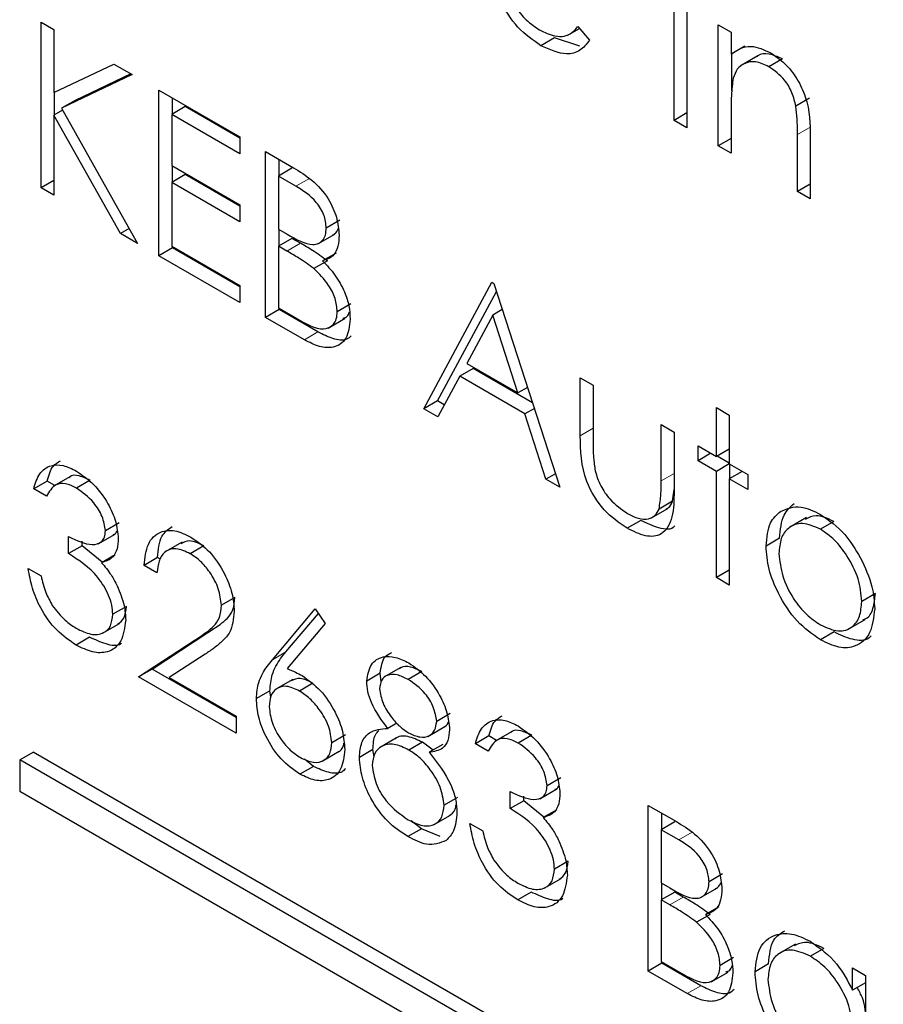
# Paper-space layout 'Blatt2' of a CAD drawing. Header units: millimetres. Extents: x 5 to 418, y 2 to 292.
# Tile 42 of 104: x 120.52 to 121.271, y 185.802 to 186.658. Entities that reach past the tile are written whole.
import ezdxf

# ---------------------------------------------------------------- set-up
doc = ezdxf.new("R2010")
doc.units = ezdxf.units.MM

psp = doc.layouts.new('Blatt2')

# ---------------------------------------------------------------- linework, layer by layer
at = {"color": 7, "linetype": 'Continuous', "lineweight": 25}
for p, q in [((121.08886, 186.5701), (121.08886, 186.67535)), ((121.10005, 186.66889), (121.10005, 186.56364)), ((120.53878, 186.65554), (120.54998, 186.64908)), ((120.53878, 186.51151), (120.53878, 186.65554)), ((120.54998, 186.64908), (120.54998, 186.59423)), ((120.99655, 186.64418), (121.00665, 186.65001)), ((121.00536, 186.65154), (121.0153, 186.63977)), ((121.12723, 186.6532), (121.13843, 186.64674)), ((121.12723, 186.54795), (121.12723, 186.6532)), ((120.98499, 186.64183), (120.9732, 186.63502)), ((121.00705, 186.63466), (120.98499, 186.64183)), ((121.13843, 186.64674), (121.13843, 186.62775)), ((121.15021, 186.63456), (121.13843, 186.62775)), ((121.13902, 186.59569), (121.13902, 186.62809)), ((121.16175, 186.62631), (121.14702, 186.61781)), ((121.18294, 186.62357), (121.17116, 186.61676)), ((120.54998, 186.59423), (120.60197, 186.61907)), ((120.60197, 186.61907), (120.61794, 186.60985)), ((120.61794, 186.60985), (120.55665, 186.5806)), ((120.61682, 186.61049), (120.56843, 186.5874)), ((120.64112, 186.59646), (120.71148, 186.55585)), ((120.64112, 186.45243), (120.64112, 186.59646)), ((120.55057, 186.5749), (120.55057, 186.59452)), ((120.56843, 186.5874), (120.55665, 186.5806)), ((120.65291, 186.57557), (120.65291, 186.58966)), ((121.20645, 186.58928), (121.19467, 186.58247)), ((120.55758, 186.57894), (120.54998, 186.57456)), ((120.55665, 186.5806), (120.62273, 186.46305)), ((120.6641, 186.58203), (120.65232, 186.57523)), ((120.71148, 186.55468), (120.6641, 186.58203)), ((121.13843, 186.57954), (121.13843, 186.54149)), ((120.54998, 186.57456), (120.54998, 186.50505)), ((120.60782, 186.47166), (120.54998, 186.57456)), ((120.65232, 186.57523), (120.65232, 186.53091)), ((120.71148, 186.54107), (120.65232, 186.57523)), ((121.10005, 186.57656), (121.08886, 186.5701)), ((121.10005, 186.56364), (121.08886, 186.5701)), ((120.71148, 186.55585), (120.71148, 186.54107)), ((121.13843, 186.55441), (121.12723, 186.54795)), ((121.19599, 186.50825), (121.19599, 186.55776)), ((121.20719, 186.55554), (121.20719, 186.50179)), ((121.13843, 186.54149), (121.12723, 186.54795)), ((120.73387, 186.54292), (120.7582, 186.52887)), ((120.73387, 186.39889), (120.73387, 186.54292)), ((120.74565, 186.52203), (120.74565, 186.53612)), ((120.65232, 186.53091), (120.71148, 186.49676)), ((120.65291, 186.51648), (120.65291, 186.53057)), ((120.75685, 186.52849), (120.74506, 186.52169)), ((120.6641, 186.52294), (120.65232, 186.51614)), ((120.71148, 186.49559), (120.6641, 186.52294)), ((120.74506, 186.52169), (120.74506, 186.47553)), ((120.76025, 186.51292), (120.74506, 186.52169)), ((120.54998, 186.51798), (120.53878, 186.51151)), ((120.54998, 186.50505), (120.53878, 186.51151)), ((120.65232, 186.51614), (120.65232, 186.46075)), ((120.71148, 186.48199), (120.65232, 186.51614)), ((121.20719, 186.51471), (121.19599, 186.50825)), ((121.20719, 186.50179), (121.19599, 186.50825)), ((120.71148, 186.49676), (120.71148, 186.48199)), ((120.61542, 186.47605), (120.60782, 186.47166)), ((120.79842, 186.48331), (120.78664, 186.47651)), ((120.62273, 186.46305), (120.60782, 186.47166)), ((120.74506, 186.47553), (120.75258, 186.47118)), ((120.75685, 186.46756), (120.74506, 186.46075)), ((120.74565, 186.4611), (120.74565, 186.47518)), ((120.76427, 186.46327), (120.75685, 186.46756)), ((120.77923, 186.46277), (120.79396, 186.47127)), ((120.65291, 186.45924), (120.64112, 186.45243)), ((120.65232, 186.46075), (120.71148, 186.42659)), ((120.65291, 186.45924), (120.65291, 186.4604)), ((120.71148, 186.42542), (120.65291, 186.45924)), ((120.74506, 186.46075), (120.74506, 186.4072)), ((120.75248, 186.45647), (120.74506, 186.46075)), ((120.71148, 186.41182), (120.64112, 186.45243)), ((120.7952, 186.45479), (120.78341, 186.44799)), ((120.7876, 186.4481), (120.77582, 186.4413)), ((120.71148, 186.42659), (120.71148, 186.41182)), ((120.87139, 186.31951), (120.93055, 186.42938)), ((120.93055, 186.42938), (120.93215, 186.42846)), ((120.93215, 186.42846), (120.98972, 186.2512)), ((120.88317, 186.32631), (120.93442, 186.42148)), ((120.74506, 186.4072), (120.761, 186.398)), ((120.80802, 186.41058), (120.79623, 186.40378)), ((120.74565, 186.4057), (120.73387, 186.39889)), ((120.7676, 186.37942), (120.73387, 186.39889)), ((120.74565, 186.4057), (120.74565, 186.40686)), ((120.77938, 186.38623), (120.74565, 186.4057)), ((120.93123, 186.40092), (120.90864, 186.35894)), ((120.93954, 186.40572), (120.93123, 186.40092)), ((120.95321, 186.3332), (120.93123, 186.40092)), ((120.78837, 186.38957), (120.8031, 186.39807)), ((120.90864, 186.35894), (120.95321, 186.3332)), ((120.90257, 186.34767), (120.8836, 186.31245)), ((120.91435, 186.35447), (120.90257, 186.34767)), ((120.95911, 186.31503), (120.90257, 186.34767)), ((120.96583, 186.32476), (120.91435, 186.35447)), ((121.0073, 186.34629), (121.0185, 186.33983)), ((121.0073, 186.29601), (121.0073, 186.34629)), ((121.0185, 186.33983), (121.0185, 186.29101)), ((120.96152, 186.338), (120.95321, 186.3332)), ((120.88317, 186.32631), (120.87139, 186.31951)), ((120.88919, 186.32283), (120.88317, 186.32631)), ((120.8836, 186.31245), (120.87139, 186.31951)), ((120.96743, 186.31983), (120.95911, 186.31503)), ((120.97755, 186.25822), (120.95911, 186.31503)), ((121.12563, 186.32045), (121.13683, 186.31399)), ((121.12563, 186.27798), (121.12563, 186.32045)), ((121.13683, 186.31399), (121.13683, 186.27152)), ((121.07766, 186.30568), (121.08886, 186.29922)), ((121.07766, 186.25686), (121.07766, 186.30568)), ((121.08886, 186.29922), (121.08886, 186.24797)), ((121.10964, 186.28721), (121.12563, 186.27798)), ((121.10964, 186.27429), (121.10964, 186.28721)), ((121.12084, 186.28075), (121.10964, 186.27429)), ((121.13683, 186.28445), (121.12563, 186.27798)), ((121.12563, 186.26506), (121.10964, 186.27429)), ((121.13683, 186.27152), (121.12563, 186.26506)), ((121.13683, 186.2722), (121.12622, 186.27832)), ((121.13683, 186.27152), (121.15282, 186.26229)), ((121.13742, 186.25894), (121.13742, 186.27118)), ((120.98587, 186.26303), (120.97755, 186.25822)), ((121.12563, 186.17273), (121.12563, 186.26506)), ((121.14802, 186.26506), (121.13683, 186.2586)), ((121.15282, 186.26229), (121.15282, 186.24937)), ((120.54417, 186.25666), (120.53239, 186.24986)), ((120.55089, 186.25278), (120.54417, 186.25666)), ((120.56446, 186.26062), (120.54973, 186.25211)), ((120.58145, 186.2573), (120.56967, 186.2505)), ((120.98972, 186.2512), (120.97755, 186.25822)), ((121.13683, 186.2586), (121.13683, 186.16627)), ((121.15282, 186.24937), (121.13683, 186.2586)), ((120.54358, 186.2434), (120.53239, 186.24986)), ((121.0876, 186.23908), (121.08886, 186.24923)), ((121.0876, 186.23908), (121.07581, 186.23228)), ((121.06866, 186.22439), (121.08339, 186.2329)), ((120.60654, 186.22023), (120.59475, 186.21343)), ((121.05994, 186.22242), (121.04816, 186.21561)), ((121.20394, 186.22484), (121.18921, 186.21634)), ((121.22777, 186.22155), (121.21598, 186.21475)), ((120.58835, 186.20208), (120.60308, 186.21058)), ((120.56277, 186.19354), (120.56277, 186.20832)), ((120.57455, 186.20035), (120.57455, 186.20439)), ((120.6613, 186.2036), (120.64657, 186.1951)), ((121.18059, 186.20695), (121.16881, 186.20015)), ((120.57455, 186.20035), (120.56277, 186.19354)), ((120.59203, 186.18606), (120.57455, 186.20035)), ((120.68022, 186.20028), (120.66843, 186.19348)), ((120.60316, 186.19249), (120.59138, 186.18568)), ((120.64012, 186.1902), (120.62833, 186.18339)), ((120.64249, 186.18882), (120.64012, 186.1902)), ((120.52759, 186.18061), (120.53878, 186.17415)), ((120.63952, 186.17693), (120.62833, 186.18339)), ((121.13683, 186.17919), (121.12563, 186.17273)), ((121.13683, 186.16627), (121.12563, 186.17273)), ((120.70728, 186.15547), (120.69549, 186.14866)), ((121.26374, 186.15886), (121.25196, 186.15206)), ((120.61293, 186.14772), (120.60115, 186.14092)), ((120.73981, 186.10132), (120.77704, 186.14555)), ((120.77704, 186.14555), (120.78566, 186.13276)), ((120.7516, 186.10812), (120.77974, 186.14156)), ((121.24005, 186.12781), (121.25478, 186.13631)), ((120.59213, 186.12436), (120.60686, 186.13287)), ((120.63532, 186.09325), (120.68369, 186.12494)), ((120.78566, 186.13276), (120.75271, 186.09359)), ((121.22782, 186.1255), (121.21603, 186.1187)), ((120.58098, 186.12093), (120.56919, 186.11413)), ((120.62353, 186.08645), (120.6719, 186.11813)), ((120.68145, 186.10625), (120.65024, 186.0858)), ((120.63532, 186.09325), (120.62353, 186.08645)), ((120.70828, 186.05113), (120.63532, 186.09325)), ((120.85141, 186.09456), (120.83668, 186.08606)), ((120.86953, 186.091), (120.85774, 186.08419)), ((120.70828, 186.03753), (120.62353, 186.08645)), ((120.65024, 186.0858), (120.70828, 186.0523)), ((120.75747, 186.08425), (120.74273, 186.07574)), ((120.8336, 186.08955), (120.82182, 186.08275)), ((120.83445, 186.08222), (120.8336, 186.08955)), ((120.73766, 186.07434), (120.72587, 186.06753)), ((120.7384, 186.06881), (120.73766, 186.07434)), ((120.77506, 186.0809), (120.76328, 186.0741)), ((120.70828, 186.0523), (120.70828, 186.03753)), ((120.89436, 186.05456), (120.88258, 186.04776)), ((120.84791, 186.04626), (120.84003, 186.04171)), ((120.87502, 186.03469), (120.88975, 186.0432)), ((120.80322, 186.03597), (120.79143, 186.02917)), ((120.84763, 186.03337), (120.83289, 186.02486)), ((120.92794, 186.03512), (120.91616, 186.02831)), ((120.93466, 186.03124), (120.92794, 186.03512)), ((120.94823, 186.03907), (120.9335, 186.03057)), ((120.96522, 186.03575), (120.95344, 186.02895)), ((120.8272, 186.02325), (120.81542, 186.01645)), ((120.82816, 186.01696), (120.8272, 186.02325)), ((120.87025, 186.02964), (120.85847, 186.02284)), ((120.87946, 186.02287), (120.87025, 186.02964)), ((120.88784, 186.02771), (120.87606, 186.02091)), ((120.92735, 186.02185), (120.91616, 186.02831)), ((120.52024, 186.01427), (120.53203, 186.02107)), ((123.11297, 184.51752), (120.52024, 186.01427)), ((120.52024, 186.01427), (120.52024, 185.98705)), ((123.12475, 184.52432), (120.53203, 186.02107)), ((120.77543, 186.00867), (120.76772, 186.01505)), ((120.7831, 186.0133), (120.79783, 186.0218)), ((120.77543, 186.00867), (120.76365, 186.00187)), ((120.99031, 185.99868), (120.97852, 185.99188)), ((120.97212, 185.98053), (120.98686, 185.98904)), ((120.52024, 185.98705), (123.11297, 184.4903)), ((120.90076, 185.98171), (120.88898, 185.97491)), ((120.94654, 185.972), (120.94654, 185.98677)), ((120.95833, 185.9788), (120.95833, 185.98284)), ((120.95833, 185.9788), (120.94654, 185.972)), ((120.9758, 185.96451), (120.95833, 185.9788)), ((120.98693, 185.97094), (120.97515, 185.96414)), ((121.06647, 185.97478), (121.09081, 185.96073)), ((121.06647, 185.83075), (121.06647, 185.97478)), ((120.87977, 185.95791), (120.8945, 185.96641)), ((121.07825, 185.95389), (121.07825, 185.96797)), ((120.8694, 185.95443), (120.85762, 185.94762)), ((120.8694, 185.95443), (120.86041, 185.96125)), ((120.88547, 185.94784), (120.8694, 185.95443)), ((120.91136, 185.95907), (120.92256, 185.95261)), ((121.08945, 185.96035), (121.07766, 185.95354)), ((121.07766, 185.95354), (121.07766, 185.90738)), ((121.09285, 185.94477), (121.07766, 185.95354)), ((120.9967, 185.92618), (120.98492, 185.91937)), ((120.9759, 185.90282), (120.99063, 185.91132)), ((121.13102, 185.91517), (121.11924, 185.90837)), ((121.07766, 185.90738), (121.08518, 185.90304)), ((121.07825, 185.89295), (121.07825, 185.90704)), ((121.11183, 185.89462), (121.12656, 185.90313)), ((120.96475, 185.89939), (120.95296, 185.89258)), ((121.08945, 185.89941), (121.07766, 185.89261)), ((121.09687, 185.89513), (121.08945, 185.89941)), ((121.07766, 185.89261), (121.07766, 185.83906)), ((121.08508, 185.88832), (121.07766, 185.89261)), ((121.1278, 185.88665), (121.11602, 185.87985)), ((121.1202, 185.87995), (121.10842, 185.87315)), ((121.19427, 185.85424), (121.17954, 185.84573)), ((121.14062, 185.84243), (121.12883, 185.83563)), ((121.21902, 185.85046), (121.20724, 185.84366)), ((121.07825, 185.83755), (121.06647, 185.83075)), ((121.07766, 185.83906), (121.0936, 185.82986)), ((121.07825, 185.83755), (121.07825, 185.83872)), ((121.11198, 185.81808), (121.07825, 185.83755)), ((121.171, 185.83693), (121.15921, 185.83012)), ((121.1002, 185.81128), (121.06647, 185.83075)), ((121.12097, 185.82142), (121.13571, 185.82993)), ((121.24396, 185.81406), (121.24396, 185.83354)), ((121.24396, 185.83354), (121.25516, 185.82707)), ((121.25516, 185.82707), (121.25516, 185.72182)), ((121.25516, 185.82052), (121.24396, 185.81406))]:
    psp.add_line(p, q, dxfattribs=at)
at = {"color": 7, "linetype": 'Continuous', "lineweight": 18}
for p, q in [((121.20778, 186.56457), (121.19599, 186.55776)), ((120.77204, 186.51972), (120.76025, 186.51292)), ((120.76427, 186.46327), (120.75248, 186.45647)), ((120.77938, 186.38623), (120.7676, 186.37942)), ((121.0185, 186.30247), (121.0073, 186.29601)), ((121.08886, 186.26332), (121.07766, 186.25686)), ((120.68369, 186.12494), (120.6719, 186.11813)), ((120.7516, 186.10812), (120.73981, 186.10132)), ((121.10464, 185.95158), (121.09285, 185.94477)), ((121.09687, 185.89513), (121.08508, 185.88832)), ((121.11198, 185.81808), (121.1002, 185.81128))]:
    psp.add_line(p, q, dxfattribs=at)
at = {"color": 7, "linetype": 'Continuous', "lineweight": 25}
for points, knots in [([(120.9732, 186.63502), (120.96627, 186.63974), (120.95242, 186.64917), (120.93751, 186.67315), (120.92885, 186.69613), (120.92785, 186.70916), (120.92735, 186.71567)], [0, 0, 0, 0, 0.279885, 0.558859, 0.779462, 1, 1, 1, 1]), ([(120.93855, 186.70673), (120.93912, 186.7007), (120.94027, 186.68864), (120.94909, 186.67065), (120.96015, 186.65658), (120.96792, 186.65137), (120.9718, 186.64876)], [0, 0, 0, 0, 0.279963, 0.559359, 0.779526, 1, 1, 1, 1]), ([(120.9718, 186.64876), (120.97639, 186.64662), (120.98396, 186.6431), (120.99361, 186.64283), (121.00029, 186.64598), (121.00367, 186.64969), (121.00536, 186.65154)], [0, 0, 0, 0, 0.339465, 0.559626, 0.779498, 1, 1, 1, 1]), ([(121.0153, 186.63977), (121.01276, 186.63648), (121.00767, 186.62989), (120.99334, 186.62594), (120.98083, 186.63158), (120.9732, 186.63502)], [0, 0, 0, 0, 0.280919, 0.561407, 1, 1, 1, 1]), ([(121.13843, 186.62775), (121.14375, 186.6313), (121.15326, 186.63765), (121.16703, 186.63134), (121.17311, 186.62856)], [0, 0, 0, 0, 0.559141, 1, 1, 1, 1]), ([(121.17116, 186.61676), (121.16721, 186.61857), (121.1593, 186.62218), (121.15003, 186.62014), (121.14328, 186.61514), (121.1412, 186.60957), (121.14015, 186.60679)], [0, 0, 0, 0, 0.279553, 0.559373, 0.779703, 1, 1, 1, 1]), ([(121.18294, 186.62357), (121.17904, 186.6253), (121.17123, 186.62878), (121.16359, 186.62794), (121.16078, 186.62554), (121.16042, 186.62523)], [0, 0, 0, 0, 0.46626, 0.932968, 1, 1, 1, 1]), ([(121.17311, 186.62856), (121.17719, 186.62579), (121.18536, 186.62025), (121.19609, 186.60647), (121.20697, 186.58337), (121.2071, 186.56702), (121.20719, 186.55554)], [0, 0, 0, 0, 0.187021, 0.37389, 0.56061, 1, 1, 1, 1]), ([(121.19467, 186.58247), (121.19377, 186.58634), (121.19199, 186.59406), (121.18388, 186.60795), (121.17598, 186.61342), (121.17116, 186.61676)], [0, 0, 0, 0, 0.281192, 0.561331, 1, 1, 1, 1]), ([(121.14015, 186.60679), (121.13953, 186.6019), (121.13841, 186.59317), (121.13842, 186.58371), (121.13843, 186.57954)], [0, 0, 0, 0, 0.559658, 1, 1, 1, 1]), ([(121.19599, 186.55776), (121.19602, 186.56224), (121.19606, 186.57024), (121.19509, 186.57874), (121.19467, 186.58247)], [0, 0, 0, 0, 0.560255, 1, 1, 1, 1]), ([(120.7582, 186.52887), (120.76355, 186.52566), (120.77418, 186.51926), (120.78824, 186.5038), (120.79643, 186.48561), (120.79736, 186.47541), (120.79783, 186.47031)], [0, 0, 0, 0, 0.281317, 0.559922, 0.779935, 1, 1, 1, 1]), ([(120.78664, 186.47651), (120.78627, 186.48027), (120.78573, 186.48591), (120.78178, 186.49369), (120.77433, 186.50414), (120.7665, 186.50902), (120.76025, 186.51292)], [0, 0, 0, 0, 0.249284, 0.374925, 0.500645, 1, 1, 1, 1]), ([(120.75258, 186.47118), (120.76041, 186.46669), (120.77022, 186.46106), (120.77987, 186.46278), (120.78362, 186.46563), (120.78618, 186.47018), (120.78648, 186.4744), (120.78664, 186.47651)], [0, 0, 0, 0, 0.498607, 0.624009, 0.749401, 0.874736, 1, 1, 1, 1]), ([(120.79238, 186.47059), (120.79341, 186.47118), (120.79542, 186.47234), (120.79644, 186.47481), (120.79694, 186.476)], [0, 0, 0, 0, 0.513084, 1, 1, 1, 1]), ([(120.79783, 186.47031), (120.79762, 186.46703), (120.79719, 186.46048), (120.79308, 186.45131), (120.78707, 186.44925), (120.78341, 186.44799)], [0, 0, 0, 0, 0.280867, 0.561527, 1, 1, 1, 1]), ([(120.7876, 186.4481), (120.78326, 186.45122), (120.77551, 186.45681), (120.7677, 186.4613), (120.76427, 186.46327)], [0, 0, 0, 0, 0.559734, 1, 1, 1, 1]), ([(120.77582, 186.4413), (120.77148, 186.44442), (120.76373, 186.45), (120.75592, 186.45449), (120.75248, 186.45647)], [0, 0, 0, 0, 0.559734, 1, 1, 1, 1]), ([(120.78341, 186.44799), (120.78715, 186.44408), (120.79461, 186.43628), (120.80247, 186.4221), (120.80674, 186.40863), (120.80719, 186.40109), (120.80742, 186.39731)], [0, 0, 0, 0, 0.280382, 0.559606, 0.779765, 1, 1, 1, 1]), ([(120.79623, 186.40378), (120.79586, 186.40752), (120.79511, 186.41502), (120.78789, 186.42947), (120.78039, 186.43681), (120.77582, 186.4413)], [0, 0, 0, 0, 0.279944, 0.560429, 1, 1, 1, 1]), ([(120.761, 186.398), (120.76915, 186.39331), (120.78137, 186.38627), (120.79213, 186.39112), (120.79572, 186.39724), (120.79606, 186.4016), (120.79623, 186.40378)], [0, 0, 0, 0, 0.49936, 0.748736, 0.874399, 1, 1, 1, 1]), ([(120.80115, 186.39813), (120.80241, 186.39849), (120.80503, 186.39925), (120.80616, 186.40215), (120.80675, 186.40365)], [0, 0, 0, 0, 0.481247, 1, 1, 1, 1]), ([(120.80742, 186.39731), (120.80668, 186.39129), (120.8052, 186.37922), (120.79398, 186.37201), (120.78077, 186.37268), (120.77199, 186.37717), (120.7676, 186.37942)], [0, 0, 0, 0, 0.279141, 0.558654, 0.779059, 1, 1, 1, 1]), ([(120.80838, 186.38277), (120.8071, 186.38164), (120.80309, 186.37812), (120.79238, 186.37976), (120.78372, 186.38407), (120.77938, 186.38623)], [0, 0, 0, 0, 0.189252, 0.594134, 1, 1, 1, 1]), ([(121.04816, 186.21561), (121.04122, 186.22025), (121.02739, 186.2295), (121.00801, 186.26174), (121.00757, 186.28299), (121.0073, 186.29601)], [0, 0, 0, 0, 0.28097, 0.559785, 1, 1, 1, 1]), ([(121.0185, 186.29101), (121.01849, 186.28639), (121.01847, 186.27813), (121.01972, 186.26927), (121.02027, 186.26538)], [0, 0, 0, 0, 0.560377, 1, 1, 1, 1]), ([(120.53239, 186.24986), (120.53382, 186.25457), (120.53669, 186.26397), (120.54623, 186.27071), (120.55776, 186.27109), (120.56559, 186.26727), (120.56952, 186.26536)], [0, 0, 0, 0, 0.280288, 0.55968, 0.779747, 1, 1, 1, 1]), ([(120.54417, 186.25666), (120.54548, 186.26158), (120.54762, 186.26966), (120.55351, 186.27294), (120.55581, 186.27422)], [0, 0, 0, 0, 0.609349, 1, 1, 1, 1]), ([(120.58145, 186.2573), (120.57828, 186.25877), (120.57194, 186.26169), (120.56517, 186.2621), (120.5633, 186.25974), (120.56315, 186.25955)], [0, 0, 0, 0, 0.479358, 0.957166, 1, 1, 1, 1]), ([(120.56952, 186.26536), (120.57457, 186.26182), (120.58466, 186.25474), (120.59674, 186.23851), (120.60441, 186.22152), (120.60543, 186.21177), (120.60594, 186.20691)], [0, 0, 0, 0, 0.280085, 0.559868, 0.780099, 1, 1, 1, 1]), ([(121.02027, 186.26538), (121.02165, 186.26106), (121.0244, 186.25241), (121.03444, 186.2382), (121.04302, 186.23217), (121.04826, 186.22848)], [0, 0, 0, 0, 0.280117, 0.560544, 1, 1, 1, 1]), ([(120.56967, 186.2505), (120.56642, 186.25207), (120.55995, 186.25522), (120.54963, 186.25397), (120.54588, 186.24741), (120.54358, 186.2434)], [0, 0, 0, 0, 0.280636, 0.560364, 1, 1, 1, 1]), ([(121.07581, 186.23228), (121.0765, 186.23664), (121.07771, 186.24443), (121.07768, 186.25306), (121.07766, 186.25686)], [0, 0, 0, 0, 0.559371, 1, 1, 1, 1]), ([(120.59475, 186.21343), (120.59412, 186.21756), (120.59285, 186.22586), (120.5833, 186.2407), (120.57483, 186.24679), (120.56967, 186.2505)], [0, 0, 0, 0, 0.278859, 0.560074, 1, 1, 1, 1]), ([(121.08886, 186.24797), (121.08875, 186.24017), (121.08855, 186.22465), (121.07978, 186.20918), (121.06418, 186.20753), (121.0535, 186.21291), (121.04816, 186.21561)], [0, 0, 0, 0, 0.281501, 0.559646, 0.779298, 1, 1, 1, 1]), ([(121.08173, 186.23239), (121.0825, 186.23271), (121.08521, 186.23384), (121.0866, 186.2369), (121.0876, 186.23908)], [0, 0, 0, 0, 0.285818, 1, 1, 1, 1]), ([(121.18059, 186.20695), (121.18125, 186.21432), (121.18243, 186.22751), (121.18983, 186.23415), (121.19309, 186.23707)], [0, 0, 0, 0, 0.559285, 1, 1, 1, 1]), ([(121.04826, 186.22848), (121.0515, 186.22683), (121.05798, 186.22352), (121.06628, 186.22324), (121.07258, 186.22612), (121.07474, 186.23023), (121.07581, 186.23228)], [0, 0, 0, 0, 0.28027, 0.560007, 0.780074, 1, 1, 1, 1]), ([(121.16881, 186.20015), (121.16947, 186.20752), (121.17065, 186.22071), (121.17804, 186.22734), (121.1813, 186.23027)], [0, 0, 0, 0, 0.559285, 1, 1, 1, 1]), ([(121.1813, 186.23027), (121.18693, 186.23266), (121.19701, 186.23693), (121.21021, 186.23049), (121.21603, 186.22765)], [0, 0, 0, 0, 0.55888, 1, 1, 1, 1]), ([(121.21603, 186.22765), (121.22343, 186.22248), (121.23666, 186.21325), (121.24638, 186.19733), (121.25066, 186.19031)], [0, 0, 0, 0, 0.559182, 1, 1, 1, 1]), ([(121.08944, 186.21779), (121.08939, 186.21771), (121.08685, 186.21367), (121.07544, 186.21505), (121.06512, 186.21996), (121.05994, 186.22242)], [0, 0, 0, 0, 0.010224, 0.503933, 1, 1, 1, 1]), ([(121.21598, 186.21475), (121.21065, 186.21707), (121.2, 186.22172), (121.18833, 186.21696), (121.18109, 186.20748), (121.18036, 186.19823), (121.18, 186.1936)], [0, 0, 0, 0, 0.279484, 0.559256, 0.779547, 1, 1, 1, 1]), ([(121.22777, 186.22155), (121.22234, 186.22407), (121.21273, 186.22852), (121.20583, 186.22486), (121.20283, 186.22326)], [0, 0, 0, 0, 0.5643768, 1, 1, 1, 1]), ([(120.56277, 186.20832), (120.56982, 186.205), (120.58038, 186.20003), (120.59071, 186.20252), (120.59425, 186.20764), (120.59458, 186.2115), (120.59475, 186.21343)], [0, 0, 0, 0, 0.499418, 0.749016, 0.874544, 1, 1, 1, 1]), ([(120.60133, 186.21032), (120.60199, 186.21044), (120.60366, 186.21073), (120.6044, 186.21246), (120.60485, 186.21349)], [0, 0, 0, 0, 0.399149, 1, 1, 1, 1]), ([(120.62833, 186.18339), (120.62906, 186.18998), (120.63051, 186.20313), (120.64115, 186.21298), (120.65469, 186.21477), (120.66423, 186.21021), (120.66901, 186.20792)], [0, 0, 0, 0, 0.280029, 0.559515, 0.779668, 1, 1, 1, 1]), ([(120.64012, 186.1902), (120.64072, 186.19697), (120.64184, 186.20942), (120.6494, 186.21481), (120.65285, 186.21727)], [0, 0, 0, 0, 0.54369, 1, 1, 1, 1]), ([(121.25196, 186.15206), (121.25135, 186.15857), (121.25012, 186.17159), (121.24027, 186.19083), (121.22854, 186.20617), (121.22017, 186.21189), (121.21598, 186.21475)], [0, 0, 0, 0, 0.279586, 0.559398, 0.779653, 1, 1, 1, 1]), ([(120.60594, 186.20691), (120.60574, 186.2037), (120.60534, 186.19728), (120.60084, 186.18882), (120.59496, 186.18687), (120.59138, 186.18568)], [0, 0, 0, 0, 0.280508, 0.560792, 1, 1, 1, 1]), ([(120.68022, 186.20028), (120.67586, 186.20241), (120.66815, 186.20619), (120.66258, 186.20333), (120.66015, 186.20209)], [0, 0, 0, 0, 0.56442, 1, 1, 1, 1]), ([(120.66901, 186.20792), (120.67457, 186.20411), (120.68568, 186.1965), (120.69803, 186.17764), (120.70551, 186.15909), (120.70629, 186.1486), (120.70668, 186.14335)], [0, 0, 0, 0, 0.27989, 0.559224, 0.779582, 1, 1, 1, 1]), ([(120.60115, 186.14092), (120.60097, 186.14354), (120.6006, 186.14877), (120.59672, 186.1601), (120.58511, 186.1792), (120.57171, 186.18781), (120.56277, 186.19354)], [0, 0, 0, 0, 0.125587, 0.251191, 0.500605, 1, 1, 1, 1]), ([(120.66843, 186.19348), (120.66417, 186.19544), (120.65566, 186.19935), (120.64603, 186.19592), (120.64085, 186.18764), (120.63997, 186.18051), (120.63952, 186.17693)], [0, 0, 0, 0, 0.2796987, 0.5588466, 0.7791762, 1, 1, 1, 1]), ([(120.69549, 186.14866), (120.69497, 186.15342), (120.69392, 186.16294), (120.6863, 186.17676), (120.67753, 186.18743), (120.67147, 186.19146), (120.66843, 186.19348)], [0, 0, 0, 0, 0.279126, 0.558978, 0.77935, 1, 1, 1, 1]), ([(121.21603, 186.1187), (121.20904, 186.12355), (121.19508, 186.13324), (121.17972, 186.15705), (121.17031, 186.18035), (121.16931, 186.19355), (121.16881, 186.20015)], [0, 0, 0, 0, 0.279776, 0.559179, 0.779592, 1, 1, 1, 1]), ([(121.18, 186.1936), (121.18067, 186.18713), (121.182, 186.17419), (121.19152, 186.1549), (121.20354, 186.14012), (121.21183, 186.13448), (121.21598, 186.13166)], [0, 0, 0, 0, 0.279618, 0.559167, 0.779512, 1, 1, 1, 1]), ([(120.59138, 186.18568), (120.59428, 186.18226), (120.59947, 186.17613), (120.60324, 186.16881), (120.60489, 186.16559)], [0, 0, 0, 0, 0.559795, 1, 1, 1, 1]), ([(121.25066, 186.19031), (121.25469, 186.18172), (121.26189, 186.16635), (121.26277, 186.152), (121.26315, 186.14568)], [0, 0, 0, 0, 0.559216, 1, 1, 1, 1]), ([(120.56919, 186.11413), (120.56347, 186.11801), (120.55204, 186.12577), (120.53854, 186.14462), (120.5307, 186.16369), (120.52863, 186.17497), (120.52759, 186.18061)], [0, 0, 0, 0, 0.279886, 0.558979, 0.779263, 1, 1, 1, 1]), ([(120.53878, 186.17415), (120.53993, 186.16931), (120.54196, 186.16066), (120.54654, 186.15229), (120.54855, 186.14861)], [0, 0, 0, 0, 0.560694, 1, 1, 1, 1]), ([(120.60489, 186.16559), (120.60729, 186.1598), (120.61156, 186.14945), (120.6121, 186.13991), (120.61234, 186.1357)], [0, 0, 0, 0, 0.559419, 1, 1, 1, 1]), ([(120.68369, 186.12494), (120.68729, 186.12725), (120.69321, 186.13105), (120.70084, 186.13724), (120.70626, 186.1443), (120.70694, 186.15174), (120.70728, 186.15547)], [0, 0, 0, 0, 0.340542, 0.56085, 0.780599, 1, 1, 1, 1]), ([(121.21598, 186.13166), (121.22127, 186.1293), (121.23183, 186.12459), (121.24378, 186.12867), (121.25075, 186.1384), (121.25155, 186.1475), (121.25196, 186.15206)], [0, 0, 0, 0, 0.279745, 0.559113, 0.779606, 1, 1, 1, 1]), ([(121.25292, 186.13627), (121.25384, 186.13649), (121.25814, 186.1375), (121.26237, 186.14554), (121.26329, 186.15442), (121.26374, 186.15886)], [0, 0, 0, 0, 0.1191233, 0.5596605, 1, 1, 1, 1]), ([(120.54855, 186.14861), (120.55214, 186.14395), (120.55855, 186.13561), (120.56607, 186.13088), (120.56939, 186.12879)], [0, 0, 0, 0, 0.558748, 1, 1, 1, 1]), ([(120.60528, 186.13216), (120.60741, 186.13367), (120.61183, 186.1368), (120.61255, 186.14399), (120.61293, 186.14772)], [0, 0, 0, 0, 0.480676, 1, 1, 1, 1]), ([(120.6719, 186.11813), (120.6755, 186.12044), (120.68142, 186.12425), (120.68905, 186.13044), (120.69448, 186.13749), (120.69515, 186.14494), (120.69549, 186.14866)], [0, 0, 0, 0, 0.340542, 0.56085, 0.780599, 1, 1, 1, 1]), ([(120.70668, 186.14335), (120.70593, 186.13686), (120.70468, 186.12614), (120.69668, 186.11761), (120.68936, 186.1115), (120.68409, 186.108), (120.68145, 186.10625)], [0, 0, 0, 0, 0.33837, 0.558748, 0.779361, 1, 1, 1, 1]), ([(121.26315, 186.14568), (121.2623, 186.13817), (121.26058, 186.12315), (121.24802, 186.11243), (121.23242, 186.11068), (121.2215, 186.11603), (121.21603, 186.1187)], [0, 0, 0, 0, 0.279521, 0.559381, 0.779507, 1, 1, 1, 1]), ([(120.61234, 186.1357), (120.61145, 186.12915), (120.60965, 186.11604), (120.59795, 186.10726), (120.58368, 186.10706), (120.57402, 186.11177), (120.56919, 186.11413)], [0, 0, 0, 0, 0.279304, 0.558838, 0.779277, 1, 1, 1, 1]), ([(120.56939, 186.12879), (120.57372, 186.12662), (120.58235, 186.12231), (120.5928, 186.12375), (120.59989, 186.12991), (120.60073, 186.13725), (120.60115, 186.14092)], [0, 0, 0, 0, 0.280599, 0.560151, 0.780303, 1, 1, 1, 1]), ([(121.26019, 186.12223), (121.25948, 186.1215), (121.2556, 186.11752), (121.24392, 186.11791), (121.23319, 186.12297), (121.22782, 186.1255)], [0, 0, 0, 0, 0.100871, 0.55006, 1, 1, 1, 1]), ([(120.60849, 186.11543), (120.60836, 186.11532), (120.60518, 186.11269), (120.59513, 186.1144), (120.5857, 186.11875), (120.58098, 186.12093)], [0, 0, 0, 0, 0.020663, 0.510016, 1, 1, 1, 1]), ([(120.73766, 186.07434), (120.7381, 186.07923), (120.73883, 186.0873), (120.74279, 186.096), (120.7469, 186.10242), (120.75003, 186.10622), (120.7516, 186.10812)], [0, 0, 0, 0, 0.339374, 0.559486, 0.779731, 1, 1, 1, 1]), ([(120.8336, 186.08955), (120.83431, 186.09508), (120.83543, 186.10381), (120.84136, 186.10666), (120.84353, 186.1077)], [0, 0, 0, 0, 0.632557, 1, 1, 1, 1]), ([(120.72587, 186.06753), (120.72631, 186.07243), (120.72704, 186.0805), (120.731, 186.08919), (120.73512, 186.09562), (120.73825, 186.09942), (120.73981, 186.10132)], [0, 0, 0, 0, 0.339374, 0.559486, 0.779731, 1, 1, 1, 1]), ([(120.82182, 186.08275), (120.8227, 186.088), (120.82447, 186.09853), (120.83477, 186.10455), (120.84651, 186.10435), (120.85441, 186.10052), (120.85837, 186.09861)], [0, 0, 0, 0, 0.2788058, 0.5584573, 0.7791595, 1, 1, 1, 1]), ([(120.75271, 186.09359), (120.7551, 186.09264), (120.75939, 186.09094), (120.76372, 186.08856), (120.76562, 186.08752)], [0, 0, 0, 0, 0.55991, 1, 1, 1, 1]), ([(120.86953, 186.091), (120.8663, 186.09256), (120.85986, 186.09569), (120.85295, 186.09594), (120.85055, 186.09376), (120.85015, 186.09339)], [0, 0, 0, 0, 0.454504, 0.907816, 1, 1, 1, 1]), ([(120.85837, 186.09861), (120.86334, 186.0951), (120.87328, 186.0881), (120.88495, 186.07186), (120.89234, 186.05515), (120.89329, 186.04558), (120.89377, 186.0408)], [0, 0, 0, 0, 0.279929, 0.559623, 0.779946, 1, 1, 1, 1]), ([(120.77506, 186.0809), (120.7712, 186.08284), (120.76402, 186.08644), (120.75865, 186.08409), (120.75617, 186.083)], [0, 0, 0, 0, 0.538433, 1, 1, 1, 1]), ([(120.76562, 186.08752), (120.77109, 186.08364), (120.78202, 186.07589), (120.79418, 186.05732), (120.80155, 186.03898), (120.80227, 186.02865), (120.80263, 186.02348)], [0, 0, 0, 0, 0.279638, 0.559326, 0.779527, 1, 1, 1, 1]), ([(120.84003, 186.04171), (120.83467, 186.0489), (120.8272, 186.05895), (120.82245, 186.0738), (120.82203, 186.07977), (120.82182, 186.08275)], [0, 0, 0, 0, 0.557752, 0.778932, 1, 1, 1, 1]), ([(120.85774, 186.08419), (120.85447, 186.08583), (120.84792, 186.0891), (120.83989, 186.08842), (120.83406, 186.08439), (120.83336, 186.07885), (120.83301, 186.07608)], [0, 0, 0, 0, 0.280651, 0.560566, 0.78062, 1, 1, 1, 1]), ([(120.88258, 186.04776), (120.88191, 186.05184), (120.88057, 186.06004), (120.87138, 186.07491), (120.86291, 186.08068), (120.85774, 186.08419)], [0, 0, 0, 0, 0.278971, 0.559919, 1, 1, 1, 1]), ([(120.76328, 186.0741), (120.75947, 186.07592), (120.75188, 186.07955), (120.74317, 186.07699), (120.73788, 186.07038), (120.73734, 186.06383), (120.73707, 186.06055)], [0, 0, 0, 0, 0.2801275, 0.5595148, 0.7797192, 1, 1, 1, 1]), ([(120.79143, 186.02917), (120.79086, 186.03401), (120.7897, 186.04373), (120.78152, 186.05755), (120.7725, 186.06803), (120.76635, 186.07207), (120.76328, 186.0741)], [0, 0, 0, 0, 0.2787544, 0.558605, 0.7791474, 1, 1, 1, 1]), ([(120.83301, 186.07608), (120.83371, 186.07187), (120.83511, 186.06339), (120.84252, 186.05186), (120.85029, 186.043), (120.85556, 186.03951), (120.85819, 186.03777)], [0, 0, 0, 0, 0.277721, 0.558224, 0.779072, 1, 1, 1, 1]), ([(120.76365, 186.00187), (120.75807, 186.00586), (120.74692, 186.01385), (120.73432, 186.03282), (120.72717, 186.05162), (120.72631, 186.06223), (120.72587, 186.06753)], [0, 0, 0, 0, 0.27967, 0.559085, 0.779558, 1, 1, 1, 1]), ([(120.73707, 186.06055), (120.7376, 186.05582), (120.73867, 186.04635), (120.74646, 186.03271), (120.75522, 186.0223), (120.76124, 186.0183), (120.76425, 186.0163)], [0, 0, 0, 0, 0.279059, 0.55882, 0.779303, 1, 1, 1, 1]), ([(120.91616, 186.02831), (120.9176, 186.03302), (120.92047, 186.04243), (120.93, 186.04917), (120.94153, 186.04954), (120.94937, 186.04572), (120.95329, 186.04381)], [0, 0, 0, 0, 0.2802877, 0.5596797, 0.7797465, 1, 1, 1, 1]), ([(120.92794, 186.03512), (120.92925, 186.04004), (120.93139, 186.04811), (120.93728, 186.05139), (120.93959, 186.05267)], [0, 0, 0, 0, 0.609349, 1, 1, 1, 1]), ([(120.81542, 186.01645), (120.81583, 186.02102), (120.81665, 186.03017), (120.82502, 186.04027), (120.83434, 186.04116), (120.84003, 186.04171)], [0, 0, 0, 0, 0.279987, 0.559901, 1, 1, 1, 1]), ([(120.8272, 186.02325), (120.82743, 186.02805), (120.82775, 186.03493), (120.8312, 186.03862), (120.83224, 186.03973)], [0, 0, 0, 0, 0.697882, 1, 1, 1, 1]), ([(120.85819, 186.03777), (120.8615, 186.03627), (120.86811, 186.03326), (120.87612, 186.03448), (120.88136, 186.0395), (120.88217, 186.04501), (120.88258, 186.04776)], [0, 0, 0, 0, 0.280237, 0.5601454, 0.7804348, 1, 1, 1, 1]), ([(120.89377, 186.0408), (120.89349, 186.03737), (120.89294, 186.03051), (120.88702, 186.02258), (120.88021, 186.02154), (120.87606, 186.02091)], [0, 0, 0, 0, 0.280159, 0.560243, 1, 1, 1, 1]), ([(120.88823, 186.04241), (120.89007, 186.04348), (120.89206, 186.04463), (120.89265, 186.04732), (120.8927, 186.04752)], [0, 0, 0, 0, 0.924442, 1, 1, 1, 1]), ([(120.96522, 186.03575), (120.96205, 186.03722), (120.95572, 186.04014), (120.94894, 186.04056), (120.94708, 186.0382), (120.94692, 186.038)], [0, 0, 0, 0, 0.479358, 0.957166, 1, 1, 1, 1]), ([(120.95329, 186.04381), (120.95834, 186.04027), (120.96843, 186.03319), (120.98051, 186.01696), (120.98818, 185.99997), (120.9892, 185.99023), (120.98972, 185.98536)], [0, 0, 0, 0, 0.280085, 0.559868, 0.780099, 1, 1, 1, 1]), ([(120.87025, 186.02964), (120.86596, 186.03163), (120.85737, 186.03559), (120.84893, 186.03524), (120.84632, 186.03252), (120.84622, 186.03242)], [0, 0, 0, 0, 0.490788, 0.980826, 1, 1, 1, 1]), ([(120.95344, 186.02895), (120.95019, 186.03053), (120.94372, 186.03367), (120.93341, 186.03242), (120.92965, 186.02586), (120.92735, 186.02185)], [0, 0, 0, 0, 0.280636, 0.560364, 1, 1, 1, 1]), ([(120.80263, 186.02348), (120.80198, 186.01726), (120.80069, 186.00483), (120.79005, 185.99637), (120.77706, 185.99559), (120.76812, 185.99978), (120.76365, 186.00187)], [0, 0, 0, 0, 0.279631, 0.55896, 0.779478, 1, 1, 1, 1]), ([(120.76425, 186.0163), (120.76808, 186.01453), (120.77574, 186.01099), (120.78463, 186.01324), (120.79049, 186.01928), (120.79112, 186.02587), (120.79143, 186.02917)], [0, 0, 0, 0, 0.280018, 0.559853, 0.779987, 1, 1, 1, 1]), ([(120.79633, 186.02103), (120.79641, 186.02104), (120.79896, 186.02157), (120.80122, 186.02438), (120.80181, 186.02821), (120.80192, 186.02893)], [0, 0, 0, 0, 0.027326, 0.817479, 1, 1, 1, 1]), ([(120.85847, 186.02284), (120.85408, 186.02494), (120.84532, 186.02914), (120.835, 186.02703), (120.82788, 186.02072), (120.82703, 186.01327), (120.82661, 186.00955)], [0, 0, 0, 0, 0.280283, 0.560138, 0.780298, 1, 1, 1, 1]), ([(120.88898, 185.97491), (120.88824, 185.98011), (120.88677, 185.99055), (120.87792, 186.00516), (120.86831, 186.01635), (120.86175, 186.02068), (120.85847, 186.02284)], [0, 0, 0, 0, 0.278303, 0.558509, 0.779146, 1, 1, 1, 1]), ([(120.97852, 185.99188), (120.97789, 185.99601), (120.97662, 186.00432), (120.96707, 186.01916), (120.9586, 186.02524), (120.95344, 186.02895)], [0, 0, 0, 0, 0.278859, 0.560074, 1, 1, 1, 1]), ([(120.85762, 185.94762), (120.85158, 185.95154), (120.83955, 185.95936), (120.8255, 185.97915), (120.81703, 185.99926), (120.81595, 186.01072), (120.81542, 186.01645)], [0, 0, 0, 0, 0.280545, 0.559269, 0.779816, 1, 1, 1, 1]), ([(120.87606, 186.02091), (120.88313, 186.01188), (120.89299, 185.99928), (120.89945, 185.98015), (120.89993, 185.97252), (120.90017, 185.9687)], [0, 0, 0, 0, 0.558271, 0.779089, 1, 1, 1, 1]), ([(120.80321, 186.00654), (120.8023, 186.00563), (120.79877, 186.00206), (120.78864, 186.0027), (120.77984, 186.00668), (120.77543, 186.00867)], [0, 0, 0, 0, 0.146573, 0.573283, 1, 1, 1, 1]), ([(120.82661, 186.00955), (120.82731, 186.00434), (120.82872, 185.99391), (120.84025, 185.97457), (120.85111, 185.96697), (120.85774, 185.96232)], [0, 0, 0, 0, 0.279833, 0.560198, 1, 1, 1, 1]), ([(120.94654, 185.98677), (120.95359, 185.98345), (120.96415, 185.97848), (120.97448, 185.98097), (120.97802, 185.9861), (120.97835, 185.98995), (120.97852, 185.99188)], [0, 0, 0, 0, 0.499418, 0.749016, 0.874544, 1, 1, 1, 1]), ([(120.9851, 185.98878), (120.98576, 185.98889), (120.98743, 185.98918), (120.98818, 185.99091), (120.98862, 185.99195)], [0, 0, 0, 0, 0.3991494, 1, 1, 1, 1]), ([(120.98972, 185.98536), (120.98951, 185.98215), (120.98911, 185.97573), (120.98461, 185.96727), (120.97874, 185.96532), (120.97515, 185.96414)], [0, 0, 0, 0, 0.280508, 0.560792, 1, 1, 1, 1]), ([(120.85774, 185.96232), (120.86204, 185.96018), (120.87061, 185.95591), (120.88096, 185.9575), (120.88776, 185.96396), (120.88857, 185.97126), (120.88898, 185.97491)], [0, 0, 0, 0, 0.280602, 0.559962, 0.78018, 1, 1, 1, 1]), ([(120.89301, 185.96559), (120.89536, 185.96711), (120.89856, 185.96917), (120.89925, 185.97393), (120.89944, 185.97518)], [0, 0, 0, 0, 0.7364711, 1, 1, 1, 1]), ([(120.98492, 185.91937), (120.98474, 185.92199), (120.98437, 185.92722), (120.98049, 185.93855), (120.96888, 185.95766), (120.95548, 185.96626), (120.94654, 185.972)], [0, 0, 0, 0, 0.125587, 0.251191, 0.500605, 1, 1, 1, 1]), ([(120.90017, 185.9687), (120.89967, 185.96286), (120.89877, 185.95242), (120.89318, 185.9468), (120.89072, 185.94432)], [0, 0, 0, 0, 0.559346, 1, 1, 1, 1]), ([(120.97515, 185.96414), (120.97805, 185.96071), (120.98324, 185.95459), (120.98701, 185.94727), (120.98867, 185.94404)], [0, 0, 0, 0, 0.559795, 1, 1, 1, 1]), ([(120.95296, 185.89258), (120.94724, 185.89646), (120.93581, 185.90422), (120.92231, 185.92307), (120.91447, 185.94215), (120.9124, 185.95342), (120.91136, 185.95907)], [0, 0, 0, 0, 0.279886, 0.558979, 0.779263, 1, 1, 1, 1]), ([(121.09081, 185.96073), (121.09615, 185.95751), (121.10678, 185.95111), (121.12084, 185.93566), (121.12903, 185.91747), (121.12996, 185.90726), (121.13043, 185.90216)], [0, 0, 0, 0, 0.281317, 0.559922, 0.779935, 1, 1, 1, 1]), ([(120.89072, 185.94432), (120.88535, 185.94215), (120.8757, 185.93826), (120.86316, 185.94475), (120.85762, 185.94762)], [0, 0, 0, 0, 0.557758, 1, 1, 1, 1]), ([(120.92256, 185.95261), (120.9237, 185.94776), (120.92573, 185.93912), (120.93031, 185.93074), (120.93232, 185.92706)], [0, 0, 0, 0, 0.560694, 1, 1, 1, 1]), ([(120.98867, 185.94404), (120.99106, 185.93825), (120.99533, 185.92791), (120.99587, 185.91836), (120.99611, 185.91415)], [0, 0, 0, 0, 0.559419, 1, 1, 1, 1]), ([(121.11924, 185.90837), (121.11888, 185.91212), (121.11833, 185.91777), (121.11438, 185.92554), (121.10693, 185.936), (121.09911, 185.94088), (121.09285, 185.94477)], [0, 0, 0, 0, 0.249284, 0.374925, 0.500645, 1, 1, 1, 1]), ([(120.93232, 185.92706), (120.93591, 185.9224), (120.94232, 185.91406), (120.94984, 185.90933), (120.95316, 185.90724)], [0, 0, 0, 0, 0.558748, 1, 1, 1, 1]), ([(120.98906, 185.91061), (120.99118, 185.91212), (120.9956, 185.91525), (120.99633, 185.92244), (120.9967, 185.92618)], [0, 0, 0, 0, 0.4806763, 1, 1, 1, 1]), ([(120.99611, 185.91415), (120.99522, 185.9076), (120.99343, 185.89449), (120.98172, 185.88571), (120.96745, 185.88551), (120.95779, 185.89022), (120.95296, 185.89258)], [0, 0, 0, 0, 0.279304, 0.558838, 0.779277, 1, 1, 1, 1]), ([(120.95316, 185.90724), (120.95749, 185.90508), (120.96612, 185.90076), (120.97657, 185.9022), (120.98366, 185.90837), (120.9845, 185.91571), (120.98492, 185.91937)], [0, 0, 0, 0, 0.2805991, 0.5601509, 0.7803026, 1, 1, 1, 1]), ([(121.08518, 185.90304), (121.09302, 185.89854), (121.10282, 185.89291), (121.11247, 185.89463), (121.11623, 185.89748), (121.11878, 185.90204), (121.11909, 185.90626), (121.11924, 185.90837)], [0, 0, 0, 0, 0.4986071, 0.6240085, 0.7494012, 0.8747358, 1, 1, 1, 1]), ([(121.12498, 185.90245), (121.12601, 185.90304), (121.12802, 185.9042), (121.12904, 185.90666), (121.12954, 185.90786)], [0, 0, 0, 0, 0.513084, 1, 1, 1, 1]), ([(120.99226, 185.89388), (120.99213, 185.89378), (120.98895, 185.89114), (120.9789, 185.89285), (120.96947, 185.89721), (120.96475, 185.89939)], [0, 0, 0, 0, 0.020663, 0.510016, 1, 1, 1, 1]), ([(121.1202, 185.87995), (121.11587, 185.88308), (121.10811, 185.88866), (121.10031, 185.89315), (121.09687, 185.89513)], [0, 0, 0, 0, 0.559734, 1, 1, 1, 1]), ([(121.13043, 185.90216), (121.13022, 185.89889), (121.1298, 185.89234), (121.12568, 185.88316), (121.11968, 185.8811), (121.11602, 185.87985)], [0, 0, 0, 0, 0.280867, 0.561527, 1, 1, 1, 1]), ([(121.10842, 185.87315), (121.10408, 185.87628), (121.09633, 185.88186), (121.08852, 185.88635), (121.08508, 185.88832)], [0, 0, 0, 0, 0.559734, 1, 1, 1, 1]), ([(121.11602, 185.87985), (121.11975, 185.87594), (121.12721, 185.86814), (121.13507, 185.85395), (121.13934, 185.84048), (121.1398, 185.83294), (121.14003, 185.82917)], [0, 0, 0, 0, 0.280382, 0.559606, 0.779765, 1, 1, 1, 1]), ([(121.12883, 185.83563), (121.12846, 185.83938), (121.12771, 185.84688), (121.12049, 185.86132), (121.113, 185.86867), (121.10842, 185.87315)], [0, 0, 0, 0, 0.279944, 0.560429, 1, 1, 1, 1]), ([(121.15921, 185.83012), (121.16008, 185.83769), (121.16181, 185.85283), (121.17502, 185.86276), (121.19061, 185.86455), (121.20159, 185.8593), (121.20709, 185.85667)], [0, 0, 0, 0, 0.279413, 0.559191, 0.779548, 1, 1, 1, 1]), ([(121.171, 185.83693), (121.1717, 185.84474), (121.17292, 185.85838), (121.18154, 185.86363), (121.18521, 185.86587)], [0, 0, 0, 0, 0.573159, 1, 1, 1, 1]), ([(121.21902, 185.85046), (121.21358, 185.85301), (121.20371, 185.85763), (121.19641, 185.85422), (121.19313, 185.85269)], [0, 0, 0, 0, 0.551084, 1, 1, 1, 1]), ([(121.20709, 185.85667), (121.21531, 185.85085), (121.23003, 185.84043), (121.2397, 185.82213), (121.24396, 185.81406)], [0, 0, 0, 0, 0.559062, 1, 1, 1, 1]), ([(121.20724, 185.84366), (121.20189, 185.84603), (121.19121, 185.85076), (121.17907, 185.84679), (121.17177, 185.83725), (121.17086, 185.82809), (121.17041, 185.82352)], [0, 0, 0, 0, 0.279767, 0.559291, 0.779719, 1, 1, 1, 1]), ([(121.24396, 185.78068), (121.24337, 185.78727), (121.24217, 185.80044), (121.2321, 185.81998), (121.21995, 185.83516), (121.21148, 185.84082), (121.20724, 185.84366)], [0, 0, 0, 0, 0.27966, 0.55921, 0.779487, 1, 1, 1, 1]), ([(121.0936, 185.82986), (121.10175, 185.82516), (121.11397, 185.81813), (121.12473, 185.82297), (121.12832, 185.82909), (121.12866, 185.83345), (121.12883, 185.83563)], [0, 0, 0, 0, 0.49936, 0.748736, 0.874399, 1, 1, 1, 1]), ([(121.13375, 185.82998), (121.13501, 185.83034), (121.13763, 185.8311), (121.13876, 185.834), (121.13935, 185.83551)], [0, 0, 0, 0, 0.481247, 1, 1, 1, 1]), ([(121.14003, 185.82917), (121.13929, 185.82314), (121.13781, 185.81108), (121.12658, 185.80386), (121.11338, 185.80454), (121.10459, 185.80903), (121.1002, 185.81128)], [0, 0, 0, 0, 0.279141, 0.558654, 0.779059, 1, 1, 1, 1]), ([(121.20674, 185.74793), (121.19973, 185.75292), (121.18572, 185.7629), (121.17021, 185.78674), (121.16063, 185.81023), (121.15969, 185.82349), (121.15921, 185.83012)], [0, 0, 0, 0, 0.279573, 0.559333, 0.779589, 1, 1, 1, 1]), ([(121.14098, 185.81462), (121.1397, 185.8135), (121.13569, 185.80997), (121.12498, 185.81162), (121.11632, 185.81592), (121.11198, 185.81808)], [0, 0, 0, 0, 0.189252, 0.594134, 1, 1, 1, 1]), ([(121.17041, 185.82352), (121.17116, 185.81694), (121.17267, 185.80377), (121.18249, 185.78438), (121.19455, 185.76931), (121.20294, 185.76352), (121.20714, 185.76062)], [0, 0, 0, 0, 0.279429, 0.559146, 0.77957, 1, 1, 1, 1]), ([(121.25575, 185.78748), (121.25542, 185.79411), (121.25494, 185.80369), (121.24966, 185.81342), (121.24804, 185.81641)], [0, 0, 0, 0, 0.692809, 1, 1, 1, 1])]:
    psp.add_open_spline(points, degree=3, knots=knots, dxfattribs=at)

doc.saveas('drawing.dxf')
